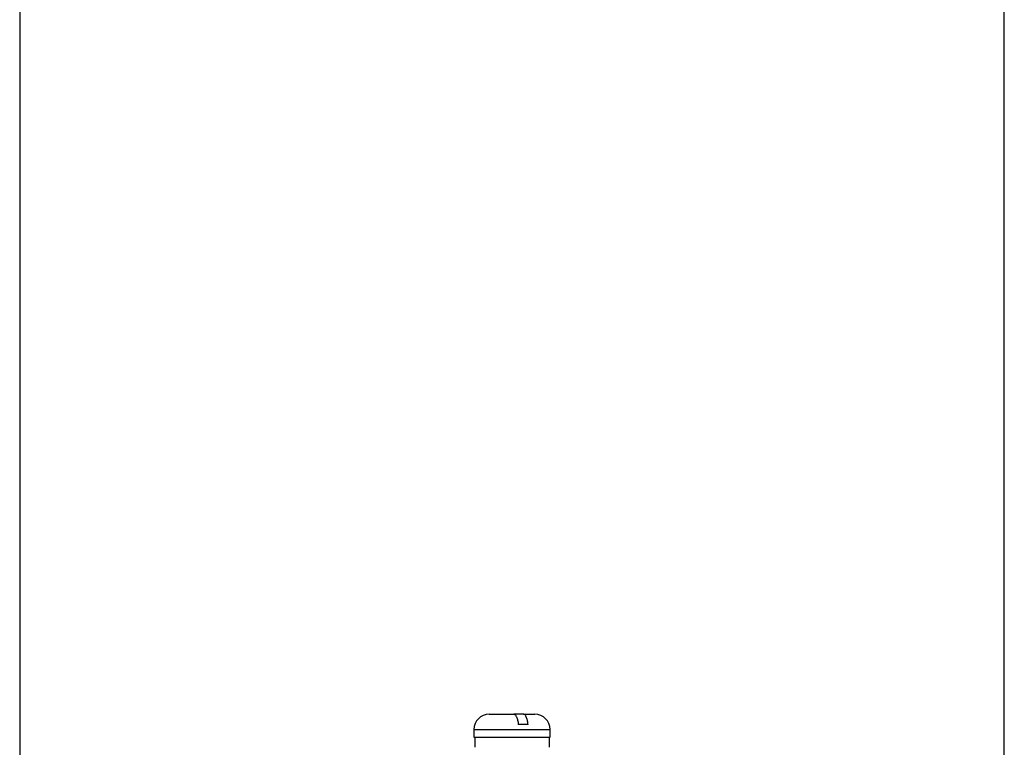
# Model space of a CAD drawing. Extents: x 290 to 660, y 448 to 1034.
# Tile 6 of 7: x 397 to 552, y 627 to 741. Entities that reach past the tile are written whole.
import ezdxf

# ---------------------------------------------------------------- set-up
doc = ezdxf.new("R2010")
doc.units = 0
doc.header["$LTSCALE"] = 5
doc.layers.get('0').update_dxf_attribs({"linetype": 'CONTINUOUS'})

msp = doc.modelspace()

# ---------------------------------------------------------------- linework, layer by layer
at = {"color": 7, "linetype": 'CONTINUOUS'}
for p, q in [((397.13, 758.44), (397.13, 587.48)), ((552.13, 587.48), (552.13, 758.44)), ((476.45, 631.84), (474.93, 631.84)), ((468.63, 629.44), (468.63, 628.24)), ((480.63, 628.24), (480.63, 629.44)), ((468.76, 628.24), (468.76, 626.64)), ((480.53, 626.64), (480.53, 628.24))]:
    msp.add_line(p, q, dxfattribs=at)
at = {"color": 7, "linetype": 'CONTINUOUS', "flags": 128}
for points in [[(471.03, 631.84), (471.2, 631.84), (471.75, 631.84), (472.62, 631.84), (473.73, 631.84), (474.93, 631.84)], [(476.45, 631.84), (477.37, 631.84), (477.99, 631.84), (478.23, 631.84), (478.23, 631.84)], [(468.63, 629.44), (468.64, 629.44), (468.91, 629.44)], [(468.91, 629.44), (469.54, 629.44), (470.49, 629.44), (471.7, 629.44), (473.1, 629.44), (474.59, 629.44), (476.08, 629.44), (477.48, 629.44), (478.71, 629.44), (479.67, 629.44), (480.32, 629.44), (480.61, 629.44), (480.63, 629.44)], [(477.15, 630.24), (476.97, 630.24), (476.78, 630.24), (476.59, 630.24), (476.4, 630.24), (476.21, 630.24), (476.02, 630.24), (475.82, 630.24), (475.62, 630.24)], [(468.63, 628.24), (468.64, 628.24), (468.91, 628.24)], [(468.91, 628.24), (469.54, 628.24), (470.49, 628.24), (471.7, 628.24), (473.1, 628.24), (474.59, 628.24), (476.08, 628.24), (477.48, 628.24), (478.71, 628.24), (479.67, 628.24), (480.32, 628.24), (480.61, 628.24), (480.63, 628.24)]]:
    msp.add_lwpolyline(points, dxfattribs=at)
at = {"color": 7, "linetype": 'CONTINUOUS'}
for centre, start, end in [((471.03, 629.44), 90, 180), ((478.23, 629.44), 0, 90)]:
    msp.add_arc(centre, 2.4, start, end, dxfattribs=at)
for points, knots in [([(474.93, 631.84), (475, 631.84), (475.08, 631.8), (475.19, 631.69), (475.22, 631.65), (475.29, 631.54), (475.32, 631.48), (475.41, 631.27), (475.47, 631.09), (475.56, 630.7), (475.6, 630.47), (475.62, 630.24)], [0, 0, 0, 0, 0.25, 0.25, 0.375, 0.375, 0.5, 0.5, 0.75, 0.75, 1, 1, 1, 1]), ([(477.15, 630.24), (477.12, 630.48), (477.09, 630.7), (477.02, 630.99), (476.99, 631.09), (476.94, 631.26), (476.91, 631.34), (476.85, 631.48), (476.81, 631.54), (476.75, 631.65), (476.71, 631.69), (476.64, 631.77), (476.6, 631.8), (476.53, 631.83), (476.49, 631.84), (476.45, 631.84)], [0, 0, 0, 0, 0.25, 0.25, 0.375, 0.375, 0.5, 0.5, 0.625, 0.625, 0.75, 0.75, 0.875, 0.875, 1, 1, 1, 1])]:
    msp.add_open_spline(points, degree=3, knots=knots, dxfattribs=at)

doc.saveas('drawing.dxf')
